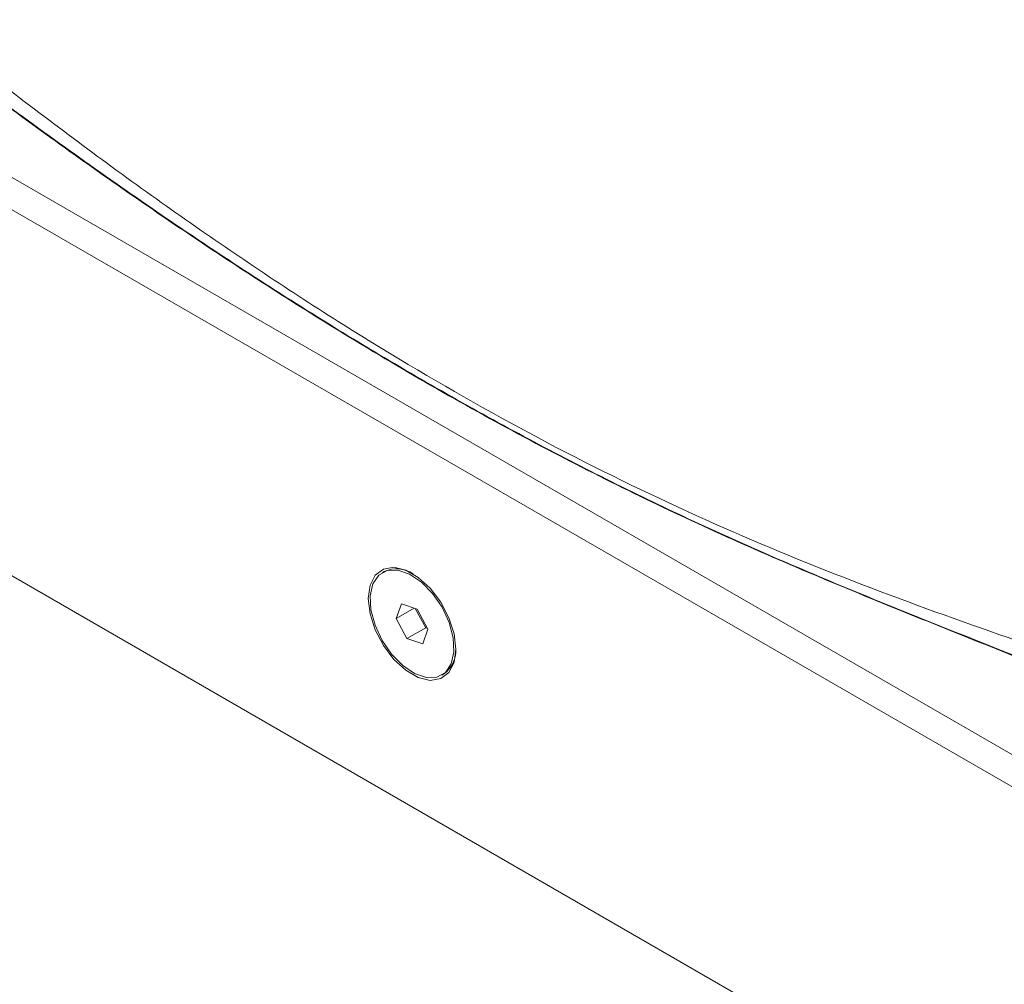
# Model space of a CAD drawing. Header units: millimetres. Extents: x 0 to 420, y 0 to 297.
# Tile 18 of 34: x 182 to 207, y 194 to 218. Entities that reach past the tile are written whole.
import ezdxf

# ---------------------------------------------------------------- set-up
doc = ezdxf.new("R2010")
doc.units = ezdxf.units.MM
doc.dimstyles.new('SLDDIMSTYLE3', dxfattribs={"dimtxt": 0.18, "dimasz": 3, "dimexe": 0, "dimexo": 0.0625, "dimgap": 0, "dimtad": 0, "dimtih": 1, "dimtoh": 1, "dimdec": 0, "dimrnd": 1e-09, "dimzin": 0, "dimdsep": 46, "dimtxsty": 'Standard', "dimsah": 1, "dimcen": 0.09, "dimadec": 0, "dimazin": 0, "dimtfac": 3, "dimtdec": 0, "dimtofl": 0, "dimtmove": 0, "dimatfit": 3, "dimfxl": 1, "dimfrac": 2, "dimtolj": 1, "dimtzin": 0, "dimarcsym": 0})

msp = doc.modelspace()

# ---------------------------------------------------------------- linework, layer by layer
at = {"color": 7, "linetype": 'Continuous', "lineweight": 15}
for p, q in [((166.837, 222.462), (214.738, 194.81)), ((166.837, 222.462), (214.738, 194.81)), ((166.13, 222.054), (215.104, 193.782)), ((164.716, 213.616), (242.026, 168.986)), ((190.883, 204.058), (190.836, 204.031)), ((191.314, 203.24), (191.186, 202.867)), ((191.714, 203.105), (191.314, 203.24)), ((191.641, 203.13), (191.186, 202.867)), ((191.667, 203.121), (191.929, 202.63)), ((191.986, 202.596), (191.714, 203.105)), ((191.186, 202.867), (191.457, 202.358)), ((191.929, 202.63), (191.457, 202.358)), ((191.857, 202.223), (191.986, 202.596)), ((191.929, 202.63), (191.976, 202.614)), ((191.457, 202.358), (191.857, 202.223)), ((192.336, 201.432), (192.383, 201.46))]:
    msp.add_line(p, q, dxfattribs=at)
at = {"color": 7, "linetype": 'Continuous', "lineweight": 15, "flags": 128}
for points in [[(192.694, 202.092), (192.649, 202.478), (192.518, 202.885), (192.311, 203.28), (192.046, 203.63), (191.743, 203.907), (191.428, 204.089), (191.126, 204.161), (190.86, 204.117), (190.654, 203.961), (190.523, 203.706), (190.478, 203.371), (190.523, 202.985), (190.654, 202.578), (190.86, 202.184), (191.126, 201.834), (191.428, 201.556), (191.743, 201.374), (192.046, 201.302), (192.311, 201.346), (192.518, 201.502), (192.649, 201.758), (192.694, 202.092)], [(190.547, 203.084), (190.649, 202.697), (190.828, 202.312), (191.068, 201.962), (191.349, 201.674), (191.65, 201.472), (191.946, 201.372), (192.212, 201.382), (192.428, 201.501), (192.576, 201.72), (192.643, 202.021), (192.625, 202.379), (192.522, 202.766), (192.344, 203.151), (192.104, 203.501), (191.822, 203.789), (191.522, 203.991), (191.226, 204.091), (190.959, 204.082), (190.744, 203.962), (190.596, 203.743), (190.529, 203.442), (190.547, 203.084)]]:
    msp.add_lwpolyline(points, dxfattribs=at)
at = {"color": 7, "linetype": 'Continuous', "lineweight": 15}
for centre, radius, start, end in [((191.19, 203.355), 0.766, 56.7758, 113.5983), ((191.936, 202.073), 0.759, 306.0909, 3.5242)]:
    msp.add_arc(centre, radius, start, end, dxfattribs=at)
for points, knots in [([(166.366, 228.926), (167.643, 227.791), (170.204, 225.513), (174.072, 222.167), (177.974, 218.917), (181.906, 215.814), (185.863, 212.908), (189.765, 210.298), (193.602, 208.022), (197.359, 206.08), (201.095, 204.425), (204.8, 203.014), (209.34, 201.457), (212.653, 200.314), (214.738, 199.595)], [0, 0, 0, 0, 0.080811, 0.162065, 0.243502, 0.324924, 0.406219, 0.487386, 0.563914, 0.640494, 0.717024, 0.793524, 0.870089, 1, 1, 1, 1]), ([(166.366, 227.903), (167.653, 226.809), (170.23, 224.618), (174.117, 221.414), (178.028, 218.31), (181.961, 215.349), (185.913, 212.568), (190.118, 209.856), (194.568, 207.309), (199.243, 205.003), (203.882, 203.072), (208.803, 201.119), (212.419, 199.714), (214.497, 198.894), (214.738, 198.798)], [0, 0, 0, 0, 0.081139, 0.162488, 0.243896, 0.32526, 0.406544, 0.487794, 0.583606, 0.679397, 0.77515, 0.870948, 0.985009, 1, 1, 1, 1]), ([(214.738, 198.809), (213.667, 199.229), (210.593, 200.435), (205.518, 202.428), (200.127, 204.61), (195.325, 206.936), (191.141, 209.261), (186.961, 211.878), (182.797, 214.755), (178.655, 217.839), (174.536, 221.089), (170.444, 224.453), (167.732, 226.759), (166.377, 227.91)], [0, 0, 0, 0, 0.066606, 0.191061, 0.315457, 0.401, 0.486579, 0.572108, 0.657647, 0.743272, 0.828956, 0.91459, 1, 1, 1, 1])]:
    msp.add_open_spline(points, degree=3, knots=knots, dxfattribs=at)

# ---------------------------------------------------------------- leaders
at = {"color": 7, "linetype": 'Continuous', "lineweight": 0}
msp.add_leader([(221.622, 198.77), (200.946, 181.294), (194.596, 181.294)], dimstyle='SLDDIMSTYLE3', dxfattribs=at)

doc.saveas('drawing.dxf')
